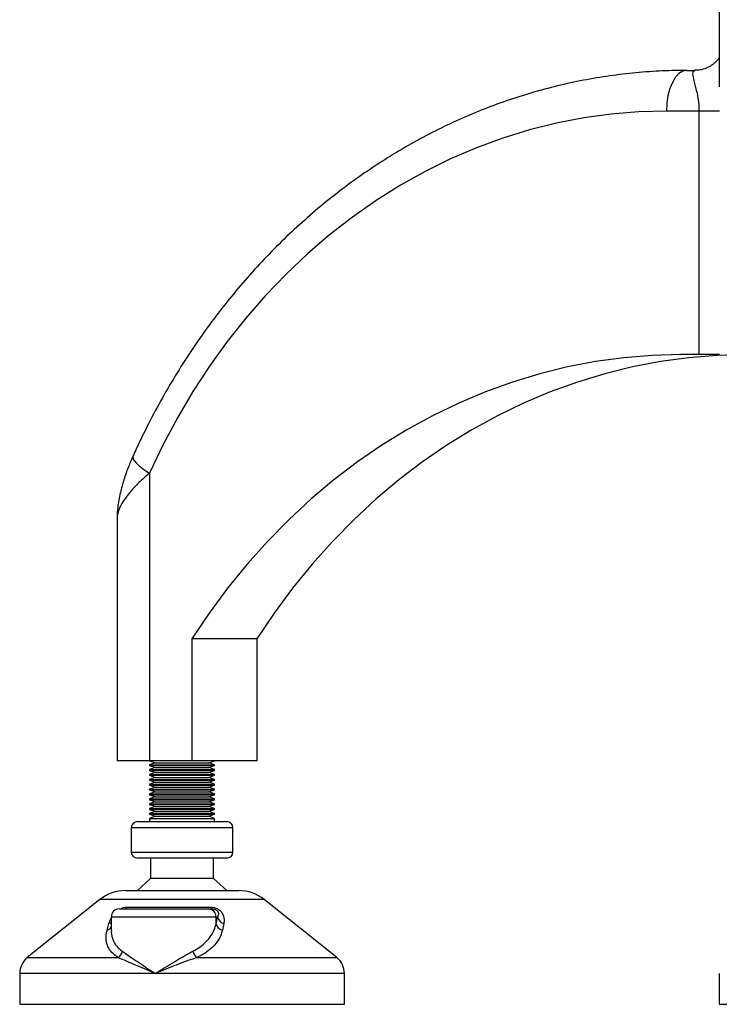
# Model space of a CAD drawing. Header units: millimetres. Extents: x -149 to 420, y 0 to 297.
# Tile 11 of 46: x -53.11 to -44.5, y 196.48 to 208.6. Entities that reach past the tile are written whole.
import ezdxf

# ---------------------------------------------------------------- set-up
doc = ezdxf.new("R2010")
doc.units = ezdxf.units.MM

msp = doc.modelspace()

# ---------------------------------------------------------------- linework, layer by layer
at = {"color": 7, "linetype": 'Continuous', "lineweight": 25}
for p, q in [((-44.49585, 208.72751), (-44.49585, 207.77742)), ((-44.89751, 207.97751), (-44.79527, 207.97751)), ((-44.74517, 207.47751), (-45.14751, 207.47751)), ((-44.49531, 207.47751), (-44.74517, 207.47751)), ((-44.74517, 204.47751), (-44.74517, 207.47751)), ((-44.74517, 204.47751), (-44.97431, 204.47751)), ((-44.49531, 204.47751), (-44.74517, 204.47751)), ((-51.5128, 203.01993), (-51.5128, 199.47751)), ((-51.9128, 202.47521), (-51.9128, 199.47751)), ((-50.99319, 200.97751), (-50.99319, 199.47751)), ((-50.19319, 200.97751), (-50.99319, 200.97751)), ((-50.19319, 200.97751), (-50.19319, 199.47751)), ((-51.5128, 199.47751), (-51.9128, 199.47751)), ((-51.5128, 199.47751), (-51.44411, 199.45251)), ((-50.99319, 199.47751), (-51.5128, 199.47751)), ((-50.19319, 199.47751), (-50.99319, 199.47751)), ((-50.78149, 199.45251), (-50.7128, 199.47751)), ((-51.44411, 199.45251), (-51.5128, 199.42751)), ((-51.5128, 199.42751), (-51.5128, 199.41751)), ((-51.5128, 199.42751), (-50.7128, 199.42751)), ((-51.5128, 199.41751), (-51.44411, 199.39251)), ((-51.5128, 199.41751), (-50.7128, 199.41751)), ((-51.44411, 199.39251), (-51.5128, 199.36751)), ((-51.5128, 199.36751), (-51.5128, 199.35751)), ((-51.5128, 199.36751), (-50.7128, 199.36751)), ((-51.5128, 199.35751), (-51.44411, 199.33251)), ((-51.5128, 199.35751), (-50.7128, 199.35751)), ((-51.44411, 199.45251), (-50.78149, 199.45251)), ((-51.44411, 199.39251), (-50.78149, 199.39251)), ((-50.7128, 199.42751), (-50.78149, 199.45251)), ((-50.78149, 199.39251), (-50.7128, 199.41751)), ((-50.7128, 199.36751), (-50.78149, 199.39251)), ((-50.78149, 199.33251), (-50.7128, 199.35751)), ((-50.7128, 199.41751), (-50.7128, 199.42751)), ((-50.7128, 199.35751), (-50.7128, 199.36751)), ((-51.44411, 199.33251), (-51.5128, 199.30751)), ((-51.5128, 199.30751), (-51.5128, 199.29751)), ((-51.5128, 199.30751), (-50.7128, 199.30751)), ((-51.5128, 199.29751), (-51.44411, 199.27251)), ((-51.5128, 199.29751), (-50.7128, 199.29751)), ((-51.44411, 199.27251), (-51.5128, 199.24751)), ((-51.5128, 199.24751), (-51.5128, 199.23751)), ((-51.5128, 199.24751), (-50.7128, 199.24751)), ((-51.5128, 199.23751), (-51.44411, 199.21251)), ((-51.5128, 199.23751), (-50.7128, 199.23751)), ((-51.44411, 199.33251), (-50.78149, 199.33251)), ((-51.44411, 199.27251), (-50.78149, 199.27251)), ((-50.7128, 199.30751), (-50.78149, 199.33251)), ((-50.78149, 199.27251), (-50.7128, 199.29751)), ((-50.7128, 199.24751), (-50.78149, 199.27251)), ((-50.78149, 199.21251), (-50.7128, 199.23751)), ((-50.7128, 199.29751), (-50.7128, 199.30751)), ((-50.7128, 199.23751), (-50.7128, 199.24751)), ((-51.44411, 199.21251), (-51.5128, 199.18751)), ((-51.5128, 199.18751), (-51.5128, 199.17751)), ((-51.5128, 199.18751), (-50.7128, 199.18751)), ((-51.5128, 199.17751), (-51.44411, 199.15251)), ((-51.5128, 199.17751), (-50.7128, 199.17751)), ((-51.44411, 199.15251), (-51.5128, 199.12751)), ((-51.5128, 199.12751), (-51.5128, 199.11751)), ((-51.5128, 199.12751), (-50.7128, 199.12751)), ((-51.5128, 199.11751), (-51.44411, 199.09251)), ((-51.5128, 199.11751), (-50.7128, 199.11751)), ((-51.44411, 199.09251), (-51.5128, 199.06751)), ((-51.44411, 199.21251), (-50.78149, 199.21251)), ((-51.44411, 199.15251), (-50.78149, 199.15251)), ((-51.44411, 199.09251), (-50.78149, 199.09251)), ((-50.7128, 199.18751), (-50.78149, 199.21251)), ((-50.78149, 199.15251), (-50.7128, 199.17751)), ((-50.7128, 199.12751), (-50.78149, 199.15251)), ((-50.78149, 199.09251), (-50.7128, 199.11751)), ((-50.7128, 199.06751), (-50.78149, 199.09251)), ((-50.7128, 199.17751), (-50.7128, 199.18751)), ((-50.7128, 199.11751), (-50.7128, 199.12751)), ((-51.5128, 199.06751), (-51.5128, 199.05751)), ((-51.5128, 199.06751), (-50.7128, 199.06751)), ((-51.5128, 199.05751), (-51.44411, 199.03251)), ((-51.5128, 199.05751), (-50.7128, 199.05751)), ((-51.44411, 199.03251), (-51.5128, 199.00751)), ((-51.5128, 199.00751), (-51.5128, 198.99751)), ((-51.5128, 199.00751), (-50.7128, 199.00751)), ((-51.5128, 198.99751), (-51.44411, 198.97251)), ((-51.5128, 198.99751), (-50.7128, 198.99751)), ((-51.44411, 198.97251), (-51.5128, 198.94751)), ((-51.44411, 199.03251), (-50.78149, 199.03251)), ((-51.44411, 198.97251), (-50.78149, 198.97251)), ((-50.78149, 199.03251), (-50.7128, 199.05751)), ((-50.7128, 199.00751), (-50.78149, 199.03251)), ((-50.78149, 198.97251), (-50.7128, 198.99751)), ((-50.7128, 198.94751), (-50.78149, 198.97251)), ((-50.7128, 199.05751), (-50.7128, 199.06751)), ((-50.7128, 198.99751), (-50.7128, 199.00751)), ((-51.5128, 198.94751), (-51.5128, 198.93751)), ((-51.5128, 198.94751), (-50.7128, 198.94751)), ((-51.5128, 198.93751), (-51.44411, 198.91251)), ((-51.5128, 198.93751), (-50.7128, 198.93751)), ((-51.44411, 198.91251), (-51.5128, 198.88751)), ((-51.5128, 198.88751), (-51.5128, 198.87751)), ((-51.5128, 198.88751), (-50.7128, 198.88751)), ((-51.5128, 198.87751), (-51.44411, 198.85251)), ((-51.5128, 198.87751), (-50.7128, 198.87751)), ((-51.44411, 198.85251), (-51.5128, 198.82751)), ((-51.44411, 198.91251), (-50.78149, 198.91251)), ((-51.44411, 198.85251), (-50.78149, 198.85251)), ((-50.78149, 198.91251), (-50.7128, 198.93751)), ((-50.7128, 198.88751), (-50.78149, 198.91251)), ((-50.78149, 198.85251), (-50.7128, 198.87751)), ((-50.7128, 198.82751), (-50.78149, 198.85251)), ((-50.7128, 198.93751), (-50.7128, 198.94751)), ((-50.7128, 198.87751), (-50.7128, 198.88751)), ((-51.5128, 198.82751), (-51.5128, 198.81751)), ((-51.5128, 198.82751), (-50.7128, 198.82751)), ((-51.5128, 198.81751), (-51.44411, 198.79251)), ((-51.5128, 198.81751), (-50.7128, 198.81751)), ((-51.44411, 198.79251), (-51.5128, 198.76751)), ((-51.5128, 198.76751), (-51.5128, 198.72751)), ((-51.5128, 198.76751), (-50.7128, 198.76751)), ((-51.44411, 198.79251), (-50.78149, 198.79251)), ((-50.78149, 198.79251), (-50.7128, 198.81751)), ((-50.7128, 198.76751), (-50.78149, 198.79251)), ((-50.7128, 198.81751), (-50.7128, 198.82751)), ((-50.7128, 198.72751), (-50.7128, 198.76751)), ((-51.7378, 198.65251), (-51.7378, 198.35251)), ((-50.4878, 198.65251), (-51.7378, 198.65251)), ((-51.6628, 198.72751), (-50.5628, 198.72751)), ((-50.4878, 198.35251), (-50.4878, 198.65251)), ((-51.7378, 198.35251), (-50.49634, 198.35251)), ((-50.5628, 198.27751), (-51.6628, 198.27751)), ((-51.5003, 198.27751), (-51.5003, 198.02751)), ((-50.7253, 198.02751), (-50.7253, 198.27751)), ((-50.49634, 198.35251), (-50.4878, 198.35251)), ((-51.5003, 198.02751), (-51.6628, 197.87751)), ((-50.7253, 198.02751), (-51.5003, 198.02751)), ((-50.5628, 197.87751), (-50.7253, 198.02751)), ((-52.12476, 197.76794), (-53.01897, 197.05257)), ((-50.10084, 197.76794), (-52.12476, 197.76794)), ((-51.81241, 197.87751), (-50.41319, 197.87751)), ((-49.20663, 197.05257), (-50.10084, 197.76794)), ((-51.88516, 197.65251), (-50.79267, 197.65251)), ((-51.79178, 197.67442), (-50.76369, 197.67442)), ((-50.79267, 197.65251), (-50.74438, 197.65251)), ((-52.01444, 197.47442), (-51.98516, 197.53862)), ((-51.98516, 197.55251), (-51.98516, 197.38739)), ((-50.69404, 197.55251), (-51.98516, 197.55251)), ((-50.69404, 197.4701), (-50.69404, 197.55251)), ((-50.69404, 197.4701), (-50.67441, 197.55251)), ((-50.67441, 197.55251), (-50.69404, 197.55251)), ((-52.036, 197.39201), (-52.01444, 197.47442)), ((-50.59905, 197.47442), (-50.61633, 197.39201)), ((-53.01897, 197.05257), (-51.901, 197.05257)), ((-50.9313, 197.05257), (-49.20663, 197.05257)), ((-53.1128, 196.85735), (-53.1128, 196.47751)), ((-51.44222, 196.85735), (-53.1128, 196.85735)), ((-49.1128, 196.85735), (-51.44222, 196.85735)), ((-49.1128, 196.47751), (-49.1128, 196.85735)), ((-44.49585, 196.85735), (-44.49585, 196.47751)), ((-53.1128, 196.47751), (-49.1128, 196.47751)), ((-44.49585, 196.47751), (-40.49585, 196.47751))]:
    msp.add_line(p, q, dxfattribs=at)
at = {"color": 7, "linetype": 'Continuous', "lineweight": 25, "flags": 128}
for points in [[(-44.89751, 207.97751), (-44.94629, 207.9679), (-44.99319, 207.93945), (-45.03641, 207.89324), (-45.07429, 207.83106), (-45.10538, 207.75529), (-45.12848, 207.66885), (-45.14271, 207.57506), (-45.14751, 207.47751)], [(-45.14751, 207.47751), (-45.48766, 207.4682), (-45.82705, 207.44028), (-46.16491, 207.39383), (-46.50048, 207.32894), (-46.83301, 207.24577), (-47.16176, 207.14449), (-47.48598, 207.02533), (-47.80494, 206.88857), (-48.11794, 206.73451), (-48.42426, 206.56349), (-48.72322, 206.37591), (-49.01414, 206.17217), (-49.29638, 205.95275), (-49.56929, 205.71813), (-49.83227, 205.46884), (-50.08472, 205.20544), (-50.32608, 204.92852), (-50.55581, 204.63871), (-50.77338, 204.33665), (-50.97831, 204.02303), (-51.17014, 203.69854), (-51.34844, 203.36392), (-51.5128, 203.01993)], [(-44.97431, 204.47751), (-45.32367, 204.4681), (-45.67228, 204.43988), (-46.01936, 204.39293), (-46.36417, 204.32733), (-46.70596, 204.24324), (-47.04398, 204.14083), (-47.37749, 204.02034), (-47.70578, 203.88201), (-48.02812, 203.72616), (-48.34382, 203.55312), (-48.65218, 203.36327), (-48.95254, 203.15701), (-49.24425, 202.93481), (-49.52666, 202.69714), (-49.79917, 202.44453), (-50.06118, 202.17751), (-50.31212, 201.89667), (-50.55144, 201.60263), (-50.77863, 201.29602), (-50.99319, 200.97751)], [(-44.17431, 204.47751), (-44.52367, 204.4681), (-44.87228, 204.43988), (-45.21936, 204.39293), (-45.56417, 204.32733), (-45.90596, 204.24324), (-46.24398, 204.14083), (-46.57749, 204.02034), (-46.90578, 203.88201), (-47.22812, 203.72616), (-47.54382, 203.55312), (-47.85218, 203.36327), (-48.15254, 203.15701), (-48.44425, 202.93481), (-48.72666, 202.69714), (-48.99917, 202.44453), (-49.26118, 202.17751), (-49.51212, 201.89667), (-49.75144, 201.60263), (-49.97863, 201.29602), (-50.19319, 200.97751)], [(-51.71851, 203.22567), (-51.72097, 203.21208), (-51.7111, 203.18334), (-51.684, 203.14832), (-51.64072, 203.10836), (-51.58291, 203.06501), (-51.5128, 203.01993)]]:
    msp.add_lwpolyline(points, dxfattribs=at)
at = {"color": 7, "linetype": 'Continuous', "lineweight": 25}
for centre, radius, start, end in [((-51.6628, 198.65251), 0.075, 90, 180), ((-50.5628, 198.65251), 0.075, 0, 90), ((-51.6628, 198.35251), 0.075, 180, 270), ((-50.5628, 198.35251), 0.075, 270, 0), ((-51.81241, 197.37751), 0.5, 90, 128.659808), ((-50.41319, 197.37751), 0.5, 51.340192, 90), ((-51.88516, 197.55251), 0.1, 90, 180), ((-51.83234, 197.7008), 0.04839, 273.540628, 326.961215), ((-50.79336, 197.55319), 0.09932, 359.608744, 89.603326), ((-50.73614, 197.67924), 0.02797, 189.92143, 252.878742), ((-50.57761, 197.57052), 0.09846, 190.539946, 257.422841), ((-52.05522, 197.47248), 0.08273, 283.431665, 327.862419), ((-52.03975, 197.56216), 0.09132, 286.0946, 306.715472), ((-50.59706, 197.4889), 0.09879, 190.972481, 258.746833), ((-52.8628, 196.85735), 0.25, 128.659808, 180), ((-51.97516, 197.16003), 0.13056, 304.610289, 346.999276), ((-50.81587, 197.17878), 0.17103, 196.340147, 227.553122), ((-49.3628, 196.85735), 0.25, 0, 51.340192)]:
    msp.add_arc(centre, radius, start, end, dxfattribs=at)
for points, knots in [([(-44.49585, 208.13742), (-44.50078, 208.12969), (-44.51348, 208.10981), (-44.55032, 208.06982), (-44.60508, 208.02839), (-44.67389, 207.996), (-44.7408, 207.97896), (-44.77985, 207.97893), (-44.79512, 207.97892)], [0, 0, 0, 0, 0.10732484, 0.27617004, 0.4660971, 0.67233871, 0.87194569, 1, 1, 1, 1]), ([(-44.89751, 207.97751), (-44.95689, 207.97704), (-45.12482, 207.97569), (-45.40113, 207.96111), (-45.72565, 207.92899), (-46.04867, 207.88095), (-46.36961, 207.81735), (-46.6879, 207.73823), (-47.00299, 207.64375), (-47.3143, 207.53407), (-47.62129, 207.40937), (-47.92341, 207.26988), (-48.22012, 207.11583), (-48.51088, 206.9475), (-48.79516, 206.76517), (-49.07247, 206.56917), (-49.34228, 206.35985), (-49.60411, 206.13758), (-49.85749, 205.90275), (-50.10195, 205.65578), (-50.33704, 205.39713), (-50.56233, 205.12725), (-50.77742, 204.84663), (-50.98191, 204.55579), (-51.17542, 204.25524), (-51.35764, 203.94555), (-51.52514, 203.63273), (-51.64315, 203.39113), (-51.70466, 203.25609), (-51.71853, 203.22563)], [0, 0, 0, 0, 0.02112699, 0.05975361, 0.09838224, 0.13701426, 0.17565303, 0.21430174, 0.25296331, 0.29164035, 0.33033512, 0.36904945, 0.40778478, 0.44654213, 0.48532209, 0.52412488, 0.56295035, 0.60179806, 0.64066727, 0.67955703, 0.71846621, 0.75739356, 0.79633772, 0.83529733, 0.87427098, 0.91325731, 0.95225499, 0.989231, 1, 1, 1, 1]), ([(-44.79527, 207.97751), (-44.80236, 207.97613), (-44.81681, 207.97333), (-44.82771, 207.94477), (-44.81853, 207.87902), (-44.78695, 207.77052), (-44.7626, 207.66361), (-44.74848, 207.57013), (-44.74648, 207.51426), (-44.74517, 207.47751)], [0, 0, 0, 0, 0.09991646, 0.20366506, 0.41699673, 0.64706945, 0.80694781, 0.87301078, 1, 1, 1, 1]), ([(-51.71842, 203.22547), (-51.73999, 203.17596), (-51.78438, 203.07405), (-51.83722, 202.91758), (-51.87757, 202.76684), (-51.90235, 202.63236), (-51.91291, 202.53789), (-51.91213, 202.48853), (-51.91193, 202.47617)], [0, 0, 0, 0, 0.20107136, 0.4139504, 0.62662219, 0.80658518, 0.95159366, 1, 1, 1, 1]), ([(-51.5128, 203.01993), (-51.5581, 202.98052), (-51.64997, 202.9006), (-51.75256, 202.78848), (-51.82962, 202.6867), (-51.88258, 202.59489), (-51.91089, 202.52214), (-51.91066, 202.48652), (-51.91059, 202.47521)], [0, 0, 0, 0, 0.20060891, 0.40688477, 0.56747838, 0.7314031, 0.91469864, 1, 1, 1, 1]), ([(-51.87552, 197.6516), (-51.87389, 197.6526), (-51.86156, 197.66023), (-51.83577, 197.66893), (-51.80947, 197.67403), (-51.79564, 197.67434), (-51.79178, 197.67442)], [0, 0, 0, 0, 0.06077528, 0.46101635, 0.84944556, 1, 1, 1, 1]), ([(-50.76369, 197.67442), (-50.75033, 197.6737), (-50.72334, 197.67224), (-50.68348, 197.65865), (-50.6487, 197.63666), (-50.61823, 197.60378), (-50.59364, 197.54986), (-50.593, 197.50526), (-50.59851, 197.47716), (-50.59905, 197.47442)], [0, 0, 0, 0, 0.10498573, 0.21201023, 0.31190738, 0.43457509, 0.62328767, 0.96332226, 1, 1, 1, 1]), ([(-50.74438, 197.65251), (-50.73714, 197.65224), (-50.72643, 197.65183), (-50.71083, 197.64795), (-50.69944, 197.64357), (-50.69095, 197.63869), (-50.68012, 197.63039), (-50.66866, 197.61551), (-50.66153, 197.58676), (-50.66914, 197.56652), (-50.67441, 197.55251)], [0, 0, 0, 0, 0.09136525, 0.13518159, 0.17135967, 0.21962148, 0.24640588, 0.35507913, 0.55366458, 1, 1, 1, 1]), ([(-50.97999, 197.13066), (-50.94887, 197.14824), (-50.88567, 197.18396), (-50.81187, 197.24817), (-50.75407, 197.31906), (-50.71402, 197.39313), (-50.7005, 197.44521), (-50.69404, 197.4701)], [0, 0, 0, 0, 0.19890398, 0.40393814, 0.60552821, 0.81153111, 1, 1, 1, 1]), ([(-51.901, 197.05257), (-51.92788, 197.07232), (-51.98272, 197.1126), (-52.02933, 197.18625), (-52.05099, 197.26794), (-52.04854, 197.33763), (-52.03872, 197.38023), (-52.036, 197.39201)], [0, 0, 0, 0, 0.22376691, 0.456398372, 0.680994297, 0.911772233, 1, 1, 1, 1]), ([(-51.98285, 197.38739), (-51.98357, 197.38017), (-51.98791, 197.33684), (-51.96758, 197.27151), (-51.92324, 197.19171), (-51.87333, 197.15125), (-51.84794, 197.13066)], [0, 0, 0, 0, 0.07038831, 0.42266838, 0.70625647, 1, 1, 1, 1]), ([(-50.61633, 197.39201), (-50.62309, 197.36712), (-50.63711, 197.31549), (-50.6805, 197.24136), (-50.74339, 197.17104), (-50.82555, 197.10631), (-50.89571, 197.07066), (-50.9313, 197.05257)], [0, 0, 0, 0, 0.18733275, 0.38847399, 0.59401699, 0.79401178, 1, 1, 1, 1]), ([(-51.44222, 196.85735), (-51.44266, 196.85754), (-51.45904, 196.86436), (-51.51415, 196.88742), (-51.60578, 196.92636), (-51.71338, 196.9726), (-51.81365, 197.01599), (-51.87189, 197.04038), (-51.901, 197.05257)], [0, 0, 0, 0, 0.00257002, 0.0961537, 0.32525092, 0.55431033, 0.77721318, 1, 1, 1, 1]), ([(-51.84794, 197.13066), (-51.82343, 197.11354), (-51.77439, 197.0793), (-51.68644, 197.01855), (-51.59041, 196.95387), (-51.50758, 196.89942), (-51.45754, 196.86717), (-51.44264, 196.85762), (-51.44222, 196.85735)], [0, 0, 0, 0, 0.221994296, 0.444188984, 0.67378749, 0.903450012, 0.997318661, 1, 1, 1, 1]), ([(-51.44222, 196.85735), (-51.44181, 196.85762), (-51.42691, 196.86717), (-51.37664, 196.89918), (-51.28945, 196.95363), (-51.18258, 197.01806), (-51.0776, 197.07902), (-51.0128, 197.1133), (-50.97999, 197.13066)], [0, 0, 0, 0, 0.00268131, 0.09654883, 0.3237964, 0.5558103, 0.77509969, 1, 1, 1, 1]), ([(-50.9313, 197.05257), (-50.96729, 197.0405), (-51.04002, 197.01611), (-51.1553, 196.97289), (-51.27372, 196.92649), (-51.3694, 196.88757), (-51.42541, 196.86436), (-51.44179, 196.85754), (-51.44222, 196.85735)], [0, 0, 0, 0, 0.220518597, 0.44569041, 0.672748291, 0.903847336, 0.997430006, 1, 1, 1, 1])]:
    msp.add_open_spline(points, degree=3, knots=knots, dxfattribs=at)

doc.saveas('drawing.dxf')
